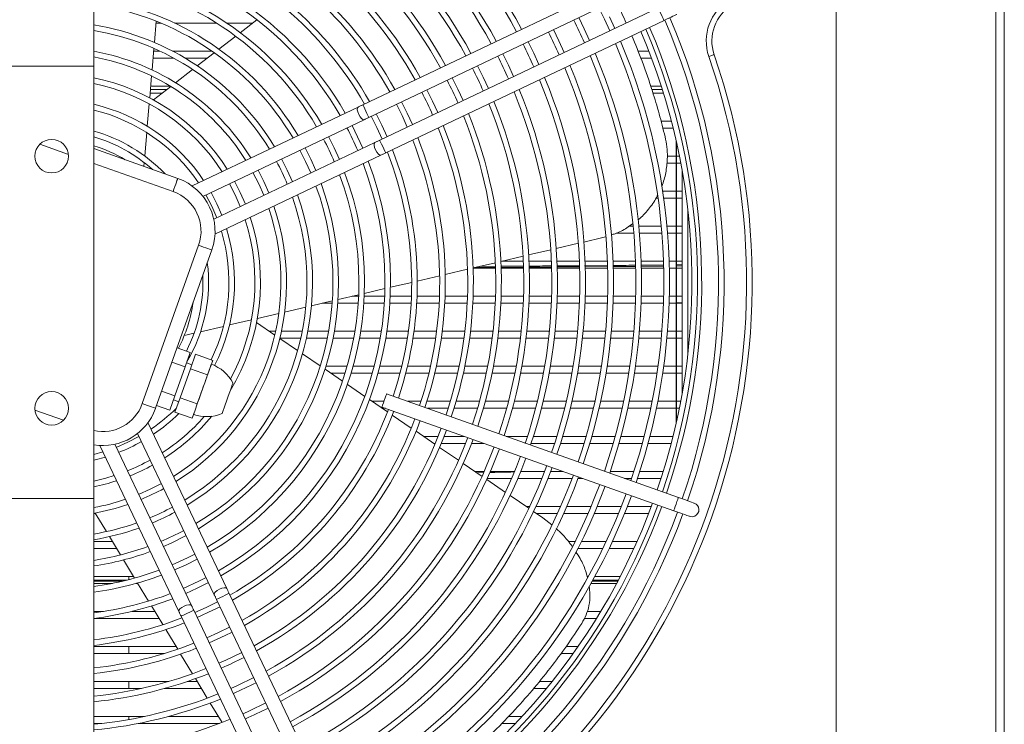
# Model space of a CAD drawing. Header units: millimetres. Extents: x -96593 to 66336, y -23969 to 7139.
# Tile 135 of 256: x -89172 to -89142, y -827 to -805. Entities that reach past the tile are written whole.
import ezdxf

# ---------------------------------------------------------------- set-up
doc = ezdxf.new("R2010")
doc.units = ezdxf.units.MM
doc.layers.add('mm_punktwstawienia', color=1, linetype='Continuous', lineweight=50)

# ---------------------------------------------------------------- blocks, each defined once
blk = doc.blocks.new('W_Z_TYLU')
at = {"color": 7, "linetype": 'Continuous', "lineweight": 13}
for p, q in [((348.088, 502.151), (348.088, 451.551)), ((348.088, 451.551), (348.088, 502.151)), ((348.388, 451.551), (348.388, 502.151)), ((315.888, 497.935), (315.888, 484.568)), ((342.388, 457.358), (342.388, 494.839)), ((335.427, 487.911), (325.494, 483.186)), ((325.708, 482.734), (335.642, 487.459)), ((336.029, 486.646), (326.095, 481.922)), ((318.053, 485.411), (318.117, 486.172)), ((318.288, 486.101), (318.111, 486.101)), ((320.278, 486.101), (318.777, 486.101)), ((321.561, 486.101), (320.643, 486.101)), ((321.715, 486.22), (321.12, 485.76)), ((326.31, 481.47), (336.243, 486.195)), ((333.397, 485.893), (333.2, 486.298)), ((334.49, 485.914), (334.3, 486.323)), ((332.494, 485.464), (332.296, 485.868)), ((333.586, 485.485), (333.397, 485.893)), ((320.956, 485.633), (320.357, 485.17)), ((331.591, 485.034), (331.393, 485.438)), ((332.683, 485.055), (332.494, 485.464)), ((317.97, 484.431), (318.035, 485.201)), ((318.026, 485.101), (318.254, 485.101)), ((318.704, 485.101), (320.107, 485.101)), ((320.191, 485.043), (319.587, 484.576)), ((330.688, 484.605), (330.49, 485.009)), ((331.78, 484.626), (331.591, 485.034)), ((335.314, 485.101), (335.697, 485.101)), ((318.748, 484.851), (318.005, 484.851)), ((319.944, 484.851), (319.151, 484.851)), ((330.876, 484.196), (330.688, 484.605)), ((335.792, 484.851), (335.415, 484.851)), ((315.888, 484.568), (312.888, 484.568)), ((315.888, 484.568), (315.888, 469.135)), ((319.42, 484.446), (318.809, 483.974)), ((329.785, 484.175), (329.586, 484.579)), ((317.886, 483.435), (317.952, 484.218)), ((328.882, 483.746), (328.683, 484.149)), ((329.973, 483.766), (329.785, 484.175)), ((318.327, 483.601), (317.9, 483.601)), ((317.911, 483.73), (318.494, 483.73)), ((317.921, 483.851), (318.626, 483.851)), ((318.64, 483.843), (318.019, 483.363)), ((327.979, 483.316), (327.78, 483.72)), ((329.07, 483.337), (328.882, 483.746)), ((335.767, 483.851), (336.14, 483.851)), ((335.809, 483.73), (336.178, 483.73)), ((336.218, 483.601), (335.85, 483.601)), ((317.8, 482.417), (317.867, 483.218)), ((327.076, 482.887), (326.876, 483.29)), ((328.166, 482.907), (327.979, 483.316)), ((325.325, 483.106), (319.4, 480.288)), ((326.173, 482.457), (325.973, 482.86)), ((327.263, 482.477), (327.076, 482.887)), ((319.786, 479.917), (325.54, 482.654)), ((336.137, 482.601), (336.503, 482.601)), ((317.71, 481.359), (317.781, 482.193)), ((325.309, 482.046), (325.109, 482.449)), ((326.359, 482.047), (326.173, 482.457)), ((336.566, 482.351), (336.201, 482.351)), ((325.926, 481.841), (320.172, 479.104)), ((324.472, 481.648), (324.27, 482.05)), ((325.495, 481.636), (325.309, 482.046)), ((336.676, 471.813), (336.676, 481.89)), ((336.688, 471.867), (336.688, 481.836)), ((314.984, 481.415), (313.965, 481.777)), ((315.888, 481.625), (318.889, 480.558)), ((323.634, 481.249), (323.432, 481.651)), ((324.657, 481.238), (324.472, 481.648)), ((318.721, 480.087), (315.888, 481.094)), ((317.679, 480.988), (317.691, 481.124)), ((320.217, 478.572), (326.141, 481.39)), ((322.796, 480.851), (322.593, 481.253)), ((323.818, 480.839), (323.634, 481.249)), ((336.676, 481.101), (336.341, 481.101)), ((336.36, 481.351), (336.676, 481.351)), ((336.688, 481.351), (336.791, 481.351)), ((336.839, 481.101), (336.688, 481.101)), ((321.958, 480.452), (321.754, 480.854)), ((322.979, 480.44), (322.796, 480.851)), ((336.888, 480.838), (336.888, 472.865)), ((321.12, 480.054), (320.915, 480.454)), ((322.141, 480.041), (321.958, 480.452)), ((320.283, 479.655), (320.075, 480.055)), ((321.301, 479.642), (321.12, 480.054)), ((336.197, 480.101), (336.676, 480.101)), ((336.688, 480.101), (336.888, 480.101)), ((336.031, 479.851), (335.956, 479.851)), ((336.676, 479.851), (336.233, 479.851)), ((336.888, 479.851), (336.688, 479.851)), ((320.462, 479.242), (320.283, 479.655)), ((337.088, 479.469), (337.088, 474.234)), ((334.996, 478.851), (335.142, 478.851)), ((335.343, 478.851), (336.146, 478.851)), ((336.347, 478.851), (336.676, 478.851)), ((336.688, 478.851), (336.888, 478.851)), ((333.384, 478.287), (334.055, 478.444)), ((334.055, 478.444), (334.157, 478.476)), ((335.165, 478.601), (334.532, 478.601)), ((336.168, 478.601), (335.365, 478.601)), ((336.676, 478.601), (336.369, 478.601)), ((336.888, 478.601), (336.688, 478.601)), ((317.624, 472.518), (319.633, 478.172)), ((320.104, 478.004), (318.095, 472.351)), ((331.41, 477.825), (332.201, 478.01)), ((332.398, 478.056), (333.187, 478.241)), ((330.421, 477.593), (331.213, 477.779)), ((330.456, 477.601), (331.221, 477.601)), ((331.422, 477.601), (332.222, 477.601)), ((332.423, 477.601), (333.223, 477.601)), ((333.423, 477.601), (334.224, 477.601)), ((334.424, 477.601), (335.225, 477.601)), ((335.425, 477.601), (336.225, 477.601)), ((336.425, 477.601), (336.676, 477.601)), ((336.688, 477.601), (336.888, 477.601)), ((328.435, 477.129), (329.231, 477.315)), ((329.43, 477.361), (330.223, 477.547)), ((330.23, 477.351), (329.43, 477.351)), ((330.218, 477.381), (329.497, 477.377)), ((329.67, 477.418), (330.215, 477.421)), ((331.229, 477.387), (330.421, 477.383)), ((330.422, 477.422), (331.226, 477.427)), ((331.231, 477.351), (330.43, 477.351)), ((332.231, 477.351), (331.431, 477.351)), ((332.413, 477.435), (333.216, 477.442)), ((333.217, 477.402), (332.414, 477.396)), ((333.232, 477.351), (332.431, 477.351)), ((333.411, 477.443), (334.214, 477.45)), ((334.214, 477.41), (333.413, 477.404)), ((334.232, 477.351), (333.432, 477.351)), ((335.232, 477.351), (334.432, 477.351)), ((335.426, 477.459), (336.212, 477.467)), ((336.213, 477.427), (335.426, 477.42)), ((336.232, 477.351), (335.432, 477.351)), ((336.676, 477.351), (336.432, 477.351)), ((336.688, 477.471), (336.888, 477.473)), ((336.888, 477.433), (336.688, 477.431)), ((336.888, 477.351), (336.688, 477.351)), ((327.438, 476.895), (328.236, 477.082)), ((325.547, 476.453), (326.28, 476.624)), ((326.481, 476.671), (327.238, 476.848)), ((323.661, 476.011), (324.404, 476.185)), ((324.608, 476.233), (325.345, 476.405)), ((325.115, 476.351), (325.343, 476.351)), ((325.543, 476.351), (326.271, 476.351)), ((326.472, 476.351), (327.228, 476.351)), ((327.429, 476.351), (328.229, 476.351)), ((328.429, 476.351), (329.23, 476.351)), ((329.43, 476.351), (330.23, 476.351)), ((330.43, 476.351), (331.231, 476.351)), ((331.431, 476.351), (332.231, 476.351)), ((332.431, 476.351), (333.232, 476.351)), ((333.432, 476.351), (334.232, 476.351)), ((334.432, 476.351), (335.232, 476.351)), ((335.432, 476.351), (336.232, 476.351)), ((336.432, 476.351), (336.676, 476.351)), ((336.688, 476.351), (336.888, 476.351)), ((322.703, 475.787), (323.455, 475.963)), ((324.398, 476.101), (324.047, 476.101)), ((325.328, 476.101), (324.599, 476.101)), ((326.258, 476.101), (325.529, 476.101)), ((327.216, 476.101), (326.459, 476.101)), ((328.218, 476.101), (327.417, 476.101)), ((329.219, 476.101), (328.418, 476.101)), ((330.22, 476.101), (329.419, 476.101)), ((331.221, 476.101), (330.421, 476.101)), ((332.222, 476.101), (331.422, 476.101)), ((333.223, 476.101), (332.423, 476.101)), ((334.224, 476.101), (333.423, 476.101)), ((335.225, 476.101), (334.424, 476.101)), ((336.225, 476.101), (335.425, 476.101)), ((336.676, 476.101), (336.425, 476.101)), ((336.688, 476.114), (336.888, 476.119)), ((336.888, 476.101), (336.688, 476.101)), ((320.735, 475.326), (321.518, 475.51)), ((321.73, 475.559), (322.495, 475.738)), ((319.702, 475.084), (320.516, 475.275)), ((322.351, 474.968), (321.703, 475.411)), ((319.119, 474.948), (319.472, 475.031)), ((322.156, 475.101), (322.382, 475.101)), ((323.166, 474.412), (322.528, 474.848)), ((323.276, 474.851), (322.529, 474.851)), ((322.586, 475.101), (323.329, 475.101)), ((324.225, 474.851), (323.481, 474.851)), ((323.533, 475.101), (324.273, 475.101)), ((325.17, 474.851), (324.429, 474.851)), ((324.476, 475.101), (325.214, 475.101)), ((326.113, 474.851), (325.374, 474.851)), ((325.416, 475.101), (326.152, 475.101)), ((327.082, 474.851), (326.315, 474.851)), ((326.355, 475.101), (327.118, 475.101)), ((328.093, 474.851), (327.284, 474.851)), ((327.32, 475.101), (328.127, 475.101)), ((329.103, 474.851), (328.295, 474.851)), ((328.329, 475.101), (329.135, 475.101)), ((330.111, 474.851), (329.305, 474.851)), ((329.336, 475.101), (330.141, 475.101)), ((331.119, 474.851), (330.313, 474.851)), ((330.342, 475.101), (331.147, 475.101)), ((332.126, 474.851), (331.32, 474.851)), ((331.348, 475.101), (332.152, 475.101)), ((333.132, 474.851), (332.327, 474.851)), ((332.353, 475.101), (333.157, 475.101)), ((334.137, 474.851), (333.333, 474.851)), ((333.358, 475.101), (334.161, 475.101)), ((335.142, 474.851), (334.338, 474.851)), ((334.362, 475.101), (335.165, 475.101)), ((336.146, 474.851), (335.343, 474.851)), ((335.365, 475.101), (336.168, 475.101)), ((336.676, 474.851), (336.347, 474.851)), ((336.369, 475.101), (336.676, 475.101)), ((336.688, 475.101), (336.888, 475.101)), ((336.888, 474.851), (336.688, 474.851)), ((319.335, 474.347), (318.864, 474.515)), ((319.335, 474.347), (319.151, 473.831)), ((319.523, 474.281), (319.34, 473.764)), ((320.135, 474.063), (319.523, 474.281)), ((320.135, 474.063), (320.044, 473.804)), ((320.087, 473.924), (320.135, 474.063)), ((323.971, 473.863), (323.34, 474.294)), ((319.151, 473.831), (318.68, 473.998)), ((319.151, 473.831), (318.784, 472.797)), ((319.34, 473.764), (318.972, 472.73)), ((319.39, 473.906), (319.202, 473.973)), ((319.951, 473.546), (319.34, 473.764)), ((320.044, 473.804), (319.951, 473.546)), ((324.77, 473.319), (324.144, 473.745)), ((324.177, 473.851), (324.936, 473.851)), ((325.144, 473.851), (325.897, 473.851)), ((326.104, 473.851), (326.883, 473.851)), ((327.089, 473.851), (327.909, 473.851)), ((328.114, 473.851), (328.932, 473.851)), ((329.136, 473.851), (329.952, 473.851)), ((330.155, 473.851), (330.969, 473.851)), ((331.172, 473.851), (331.984, 473.851)), ((332.187, 473.851), (332.998, 473.851)), ((333.2, 473.851), (334.01, 473.851)), ((334.212, 473.851), (335.021, 473.851)), ((335.223, 473.851), (336.031, 473.851)), ((336.233, 473.851), (336.676, 473.851)), ((336.688, 473.851), (336.888, 473.851)), ((324.861, 473.601), (324.355, 473.601)), ((325.829, 473.601), (325.071, 473.601)), ((326.82, 473.601), (326.037, 473.601)), ((327.851, 473.601), (327.027, 473.601)), ((328.878, 473.601), (328.057, 473.601)), ((329.901, 473.601), (329.083, 473.601)), ((330.922, 473.601), (330.106, 473.601)), ((331.94, 473.601), (331.126, 473.601)), ((332.956, 473.601), (332.143, 473.601)), ((333.97, 473.601), (333.159, 473.601)), ((334.983, 473.601), (334.173, 473.601)), ((335.995, 473.601), (335.186, 473.601)), ((336.676, 473.601), (336.197, 473.601)), ((336.888, 473.601), (336.688, 473.601)), ((319.769, 473.029), (319.584, 472.513)), ((325.563, 472.778), (324.941, 473.202)), ((318.784, 472.797), (318.313, 472.964)), ((318.784, 472.797), (318.6, 472.28)), ((318.733, 472.654), (318.922, 472.587)), ((318.972, 472.73), (318.789, 472.213)), ((319.584, 472.513), (318.972, 472.73)), ((326.376, 472.223), (325.733, 472.662)), ((336.756, 469.168), (326.344, 472.868)), ((318.6, 472.28), (318.129, 472.448)), ((319.584, 472.513), (319.493, 472.254)), ((325.821, 472.601), (326.249, 472.601)), ((326.177, 472.397), (336.589, 468.697)), ((326.305, 472.351), (326.188, 472.351)), ((327.095, 472.601), (327.57, 472.601)), ((327.78, 472.601), (328.617, 472.601)), ((328.54, 472.351), (327.798, 472.351)), ((329.586, 472.351), (328.75, 472.351)), ((328.826, 472.601), (329.658, 472.601)), ((330.626, 472.351), (329.794, 472.351)), ((329.865, 472.601), (330.693, 472.601)), ((331.662, 472.351), (330.834, 472.351)), ((330.9, 472.601), (331.725, 472.601)), ((332.693, 472.351), (331.868, 472.351)), ((331.931, 472.601), (332.753, 472.601)), ((333.721, 472.351), (332.899, 472.351)), ((332.958, 472.601), (333.778, 472.601)), ((334.747, 472.351), (333.927, 472.351)), ((333.983, 472.601), (334.8, 472.601)), ((335.77, 472.351), (334.952, 472.351)), ((335.005, 472.601), (335.821, 472.601)), ((336.676, 472.351), (335.974, 472.351)), ((336.025, 472.601), (336.676, 472.601)), ((336.688, 472.601), (336.839, 472.601)), ((336.791, 472.351), (336.688, 472.351)), ((313.791, 472.288), (314.81, 471.926)), ((319.4, 471.996), (318.789, 472.213)), ((319.493, 472.254), (319.4, 471.996)), ((319.4, 471.996), (319.45, 472.134)), ((327.223, 471.646), (326.545, 472.107)), ((320.642, 465.914), (317.824, 471.839)), ((317.454, 471.454), (320.19, 465.699)), ((328.066, 471.07), (327.392, 471.53)), ((327.654, 471.351), (328.182, 471.351)), ((328.397, 471.351), (329.119, 471.351)), ((330.612, 471.351), (331.37, 471.351)), ((331.58, 471.351), (332.418, 471.351)), ((332.627, 471.351), (333.461, 471.351)), ((333.669, 471.351), (334.5, 471.351)), ((334.707, 471.351), (335.535, 471.351)), ((335.741, 471.351), (336.566, 471.351)), ((316.108, 471.023), (318.926, 465.098)), ((319.378, 465.313), (316.641, 471.067)), ((328.08, 471.101), (328.02, 471.101)), ((328.908, 470.496), (328.235, 470.955)), ((329.158, 471.101), (328.296, 471.101)), ((329.823, 471.101), (329.373, 471.101)), ((332.34, 471.101), (331.498, 471.101)), ((333.387, 471.101), (332.55, 471.101)), ((334.43, 471.101), (333.596, 471.101)), ((335.468, 471.101), (334.638, 471.101)), ((336.503, 471.101), (335.675, 471.101)), ((316.217, 470.794), (315.888, 470.704)), ((329.748, 469.923), (329.076, 470.381)), ((329.486, 470.101), (329.827, 470.101)), ((329.556, 470.054), (329.8, 470.058)), ((330.808, 469.851), (329.935, 469.851)), ((330.045, 470.101), (330.913, 470.101)), ((331.89, 469.851), (331.026, 469.851)), ((331.117, 470.084), (331.884, 470.101)), ((331.129, 470.101), (331.988, 470.101)), ((332.963, 469.851), (332.105, 469.851)), ((332.202, 470.101), (332.637, 470.101)), ((333.34, 469.851), (333.177, 469.851)), ((334.327, 470.101), (335.169, 470.101)), ((335.087, 469.851), (334.834, 469.851)), ((336.14, 469.851), (335.298, 469.851)), ((335.38, 470.101), (336.218, 470.101)), ((330.586, 469.351), (329.916, 469.809)), ((331.423, 468.781), (330.754, 469.237)), ((312.888, 469.135), (315.888, 469.135)), ((315.888, 469.135), (315.888, 455.768)), ((331.319, 468.851), (331.456, 468.851)), ((331.677, 468.851), (332.555, 468.851)), ((332.773, 468.851), (333.642, 468.851)), ((333.859, 468.851), (334.721, 468.851)), ((334.936, 468.851), (335.792, 468.851)), ((315.953, 468.601), (315.888, 468.601)), ((315.945, 468.614), (316.345, 467.953)), ((331.919, 468.442), (331.59, 468.666)), ((332.443, 468.601), (331.685, 468.601)), ((332.244, 468.191), (331.919, 468.442)), ((333.537, 468.601), (332.662, 468.601)), ((334.621, 468.601), (333.754, 468.601)), ((335.697, 468.601), (334.837, 468.601)), ((316.454, 467.773), (316.849, 467.119)), ((315.888, 467.601), (316.558, 467.601)), ((332.827, 467.601), (333.074, 467.601)), ((333.297, 467.601), (334.184, 467.601)), ((334.404, 467.601), (335.282, 467.601)), ((316.709, 467.351), (315.888, 467.351)), ((334.065, 467.351), (333.173, 467.351)), ((335.17, 467.351), (334.287, 467.351)), ((316.957, 466.941), (317.349, 466.293)), ((315.888, 466.351), (317.314, 466.351)), ((317.138, 466.351), (317.138, 466.236)), ((333.498, 466.351), (333.55, 466.351)), ((333.778, 466.351), (334.683, 466.351)), ((315.888, 466.222), (317.086, 466.222)), ((316.91, 466.179), (315.888, 466.179)), ((316.555, 466.101), (315.888, 466.101)), ((317.465, 466.101), (317.409, 466.101)), ((317.457, 466.115), (317.846, 465.471)), ((334.552, 466.101), (333.64, 466.101)), ((334.593, 466.179), (333.683, 466.179)), ((333.707, 466.222), (334.615, 466.222)), ((325.447, 455.812), (320.722, 465.746)), ((317.953, 465.295), (318.356, 464.629)), ((320.271, 465.531), (324.995, 455.597)), ((315.888, 465.101), (316.234, 465.101)), ((317.252, 465.101), (318.07, 465.101)), ((319.006, 464.93), (323.731, 454.996)), ((324.183, 455.211), (319.458, 465.144)), ((333.501, 465.101), (333.986, 465.101)), ((318.221, 464.851), (315.893, 464.851)), ((333.834, 464.851), (333.399, 464.851)), ((318.462, 464.453), (318.886, 463.752)), ((315.888, 463.851), (318.826, 463.851)), ((318.421, 463.601), (315.888, 463.601)), ((317.138, 463.851), (317.138, 463.601)), ((318.992, 463.577), (319.415, 462.878)), ((333.004, 463.601), (332.566, 463.601)), ((332.751, 463.851), (333.18, 463.851)), ((315.888, 462.601), (318.568, 462.601)), ((317.138, 462.601), (317.138, 462.351)), ((319.23, 462.601), (319.582, 462.601)), ((319.521, 462.703), (319.943, 462.006)), ((331.793, 462.601), (332.25, 462.601)), ((317.595, 462.351), (315.888, 462.351)), ((319.734, 462.351), (318.421, 462.351)), ((332.048, 462.351), (331.59, 462.351)), ((320.048, 461.832), (320.469, 461.137)), ((315.888, 461.351), (317.702, 461.351)), ((316.169, 461.101), (315.888, 461.101)), ((317.138, 461.351), (317.138, 461.242)), ((320.377, 461.101), (317.478, 461.101)), ((318.555, 461.351), (320.339, 461.351)), ((330.943, 461.101), (330.447, 461.101)), ((330.692, 461.351), (331.177, 461.351))]:
    blk.add_line(p, q, dxfattribs=at)
at = {"color": 7, "linetype": 'Continuous', "lineweight": 13, "flags": 128}
for points in [[(333.922, 486.641), (334.12, 486.237), (334.309, 485.829)], [(336.029, 486.646), (336.037, 486.629), (336.06, 486.58), (336.095, 486.507), (336.136, 486.421), (336.177, 486.334), (336.212, 486.261), (336.235, 486.212), (336.243, 486.195)], [(336.243, 486.195), (336.331, 486.237), (336.416, 486.277), (336.494, 486.314), (336.563, 486.347), (336.619, 486.374), (336.66, 486.393), (336.686, 486.406), (336.695, 486.41)], [(338.031, 484.975), (338.028, 484.973), (338.017, 484.97), (337.999, 484.964), (337.976, 484.956), (337.947, 484.946), (337.914, 484.935), (337.879, 484.922), (337.842, 484.91)], [(326.695, 483.204), (326.895, 482.801), (327.082, 482.391)], [(325.54, 482.654), (325.499, 482.656), (325.449, 482.692), (325.396, 482.757), (325.348, 482.84), (325.314, 482.929), (325.297, 483.011), (325.301, 483.073), (325.325, 483.106), (325.325, 483.106)], [(325.494, 483.186), (325.472, 483.176), (325.451, 483.165), (325.429, 483.155), (325.408, 483.145), (325.387, 483.135), (325.366, 483.125), (325.345, 483.115), (325.325, 483.106)], [(325.708, 482.734), (325.7, 482.752), (325.677, 482.801), (325.642, 482.874), (325.601, 482.96), (325.56, 483.047), (325.525, 483.12), (325.502, 483.169), (325.494, 483.186), (325.494, 483.186)], [(325.54, 482.654), (325.56, 482.664), (325.581, 482.674), (325.601, 482.684), (325.623, 482.694), (325.644, 482.704), (325.665, 482.714), (325.687, 482.724), (325.708, 482.734)], [(325.792, 482.774), (325.992, 482.371), (326.179, 481.961)], [(325.926, 481.841), (325.902, 481.809), (325.898, 481.747), (325.915, 481.665), (325.95, 481.576), (325.997, 481.492), (326.05, 481.428), (326.101, 481.392), (326.141, 481.39)], [(326.095, 481.922), (326.073, 481.911), (326.052, 481.901), (326.03, 481.891), (326.009, 481.881), (325.988, 481.871), (325.967, 481.861), (325.947, 481.851), (325.926, 481.841)], [(326.095, 481.922), (326.103, 481.904), (326.126, 481.856), (326.161, 481.782), (326.202, 481.696), (326.243, 481.609), (326.278, 481.536), (326.302, 481.487), (326.31, 481.47), (326.31, 481.47)], [(323.251, 481.565), (323.453, 481.163), (323.637, 480.753)], [(326.141, 481.39), (326.161, 481.4), (326.182, 481.409), (326.203, 481.419), (326.224, 481.429), (326.245, 481.439), (326.267, 481.45), (326.288, 481.46), (326.31, 481.47)], [(321.573, 480.767), (321.778, 480.366), (321.96, 479.955)], [(318.889, 480.558), (318.886, 480.549), (318.876, 480.523), (318.861, 480.479), (318.84, 480.42), (318.814, 480.349), (318.785, 480.268), (318.754, 480.179), (318.721, 480.087)], [(320.734, 480.368), (320.94, 479.968), (321.121, 479.556)], [(319.894, 479.969), (320.102, 479.569), (320.281, 479.156)], [(319.633, 478.172), (319.724, 478.139), (319.813, 478.108), (319.894, 478.079), (319.966, 478.053), (320.024, 478.032), (320.068, 478.017), (320.095, 478.007), (320.104, 478.004)], [(320.044, 473.804), (320.021, 473.739), (319.993, 473.662), (319.962, 473.574), (319.928, 473.477), (319.89, 473.372), (319.851, 473.261), (319.81, 473.146), (319.769, 473.029)], [(320.087, 473.924), (320.084, 473.917), (320.076, 473.894), (320.062, 473.856), (320.044, 473.804)], [(319.769, 473.029), (319.727, 472.912), (319.686, 472.798), (319.647, 472.687), (319.61, 472.582), (319.575, 472.484), (319.544, 472.396), (319.516, 472.319), (319.493, 472.254)], [(320.857, 473.256), (320.851, 473.239), (320.833, 473.189), (320.805, 473.108), (320.767, 473.003), (320.724, 472.88), (320.676, 472.745), (320.627, 472.609), (320.581, 472.479), (320.54, 472.364), (320.507, 472.27), (320.484, 472.204), (320.472, 472.17), (320.47, 472.166)], [(326.201, 472.466), (326.228, 472.542), (326.26, 472.633), (326.293, 472.723), (326.32, 472.799), (326.338, 472.85), (326.344, 472.868)], [(317.624, 472.518), (317.715, 472.485), (317.804, 472.454), (317.885, 472.425), (317.957, 472.4), (318.015, 472.379), (318.059, 472.363), (318.086, 472.354), (318.095, 472.351)], [(326.177, 472.397), (326.183, 472.415), (326.201, 472.466)], [(319.493, 472.254), (319.475, 472.202), (319.461, 472.165), (319.453, 472.142), (319.45, 472.134)], [(317.505, 471.345), (317.106, 471.137), (316.692, 470.958)], [(315.888, 470.498), (315.944, 470.512), (316.304, 470.611)], [(316.619, 469.948), (316.319, 469.858), (315.888, 469.753)], [(318.304, 469.666), (317.903, 469.462), (317.491, 469.28)], [(336.613, 468.766), (336.641, 468.843), (336.673, 468.933), (336.705, 469.023), (336.732, 469.099), (336.75, 469.15), (336.756, 469.168)], [(337.322, 468.967), (337.311, 468.971), (337.279, 468.983), (337.226, 469.001), (337.156, 469.026), (337.07, 469.057), (336.973, 469.091), (336.867, 469.129), (336.756, 469.168)], [(336.589, 468.697), (336.595, 468.715), (336.613, 468.766)], [(336.589, 468.697), (336.699, 468.658), (336.805, 468.62), (336.903, 468.586), (336.989, 468.555), (337.059, 468.53), (337.111, 468.512), (337.143, 468.5), (337.154, 468.496)], [(337.154, 468.496), (337.251, 468.482), (337.345, 468.506)], [(318.375, 467.421), (318.649, 467.542), (319.188, 467.808)], [(319.501, 467.15), (319.238, 467.016), (318.688, 466.763)], [(318.774, 466.583), (319.184, 466.768), (319.587, 466.969)], [(319.899, 466.311), (319.643, 466.181), (319.087, 465.925)], [(319.173, 465.744), (319.583, 465.93), (319.985, 466.131)], [(320.19, 465.699), (320.192, 465.74), (320.228, 465.79), (320.293, 465.844), (320.376, 465.891), (320.466, 465.926), (320.548, 465.942), (320.609, 465.938), (320.642, 465.914)], [(320.19, 465.699), (320.2, 465.679), (320.21, 465.659), (320.22, 465.638), (320.23, 465.617), (320.24, 465.595), (320.25, 465.574), (320.26, 465.552), (320.271, 465.531)], [(320.271, 465.531), (320.288, 465.539), (320.337, 465.562), (320.41, 465.597), (320.496, 465.638), (320.583, 465.679), (320.656, 465.714), (320.705, 465.737), (320.722, 465.746), (320.722, 465.746)], [(320.722, 465.746), (320.712, 465.767), (320.702, 465.789), (320.691, 465.81), (320.681, 465.831), (320.671, 465.853), (320.661, 465.873), (320.652, 465.894), (320.642, 465.914)], [(319.378, 465.313), (319.345, 465.337), (319.283, 465.341), (319.201, 465.324), (319.112, 465.29), (319.029, 465.242), (318.964, 465.189), (318.928, 465.138), (318.926, 465.098)], [(319.458, 465.144), (319.448, 465.166), (319.437, 465.187), (319.427, 465.209), (319.417, 465.23), (319.407, 465.251), (319.397, 465.272), (319.387, 465.293), (319.378, 465.313)], [(320.31, 465.447), (319.907, 465.247), (319.498, 465.061)], [(318.926, 465.098), (318.936, 465.078), (318.946, 465.057), (318.956, 465.036), (318.966, 465.015), (318.976, 464.994), (318.986, 464.973), (318.996, 464.951), (319.006, 464.93)], [(319.458, 465.144), (319.441, 465.136), (319.392, 465.113), (319.319, 465.078), (319.232, 465.037), (319.146, 464.996), (319.073, 464.961), (319.024, 464.938), (319.006, 464.93)], [(319.584, 464.88), (320.146, 465.14), (320.396, 465.267)], [(320.74, 464.544), (320.337, 464.344), (319.927, 464.157)], [(320.013, 463.976), (320.582, 464.24), (320.826, 464.363)], [(321.17, 463.64), (320.603, 463.364), (320.357, 463.254)], [(321.6, 462.737), (321.026, 462.458), (320.787, 462.35)], [(322.029, 461.833), (321.451, 461.553), (321.217, 461.447)]]:
    blk.add_lwpolyline(points, dxfattribs=at)
at = {"color": 7, "linetype": 'Continuous', "lineweight": 13}
for centre in [(314.388, 481.351), (314.388, 472.351)]:
    blk.add_circle(centre, 0.6, dxfattribs=at)
for centre, radius, start, end in [((314.388, 476.851), 18.85, 28.3265, 69.6779), ((314.388, 476.851), 19.05, 28.2962, 69.6858), ((314.388, 476.851), 18.05, 28.4546, 69.6442), ((314.388, 476.851), 17.85, 28.4885, 69.6353), ((314.388, 476.851), 17.05, 28.6318, 69.5976), ((314.388, 476.851), 16.85, 28.6697, 69.5877), ((314.388, 476.851), 15.85, 28.8739, 69.534), ((314.388, 476.851), 16.05, 28.831, 69.5453), ((314.388, 476.851), 15.05, 29.0567, 69.486), ((314.388, 476.851), 14.85, 29.1056, 69.4732), ((314.388, 476.851), 14.05, 29.3147, 69.4182), ((314.388, 476.851), 13.85, 29.3708, 69.47), ((314.388, 476.851), 12.094, 29.943, 82.8754), ((314.388, 476.851), 12.85, 29.6774, 69.323), ((314.388, 476.851), 13.05, 29.6123, 69.3401), ((314.388, 476.851), 11.894, 30.0189, 82.755), ((314.388, 476.851), 11.166, 30.3182, 82.28), ((314.388, 476.851), 10.966, 30.4074, 82.1383), ((314.388, 476.851), 10.239, 30.7616, 81.5756), ((314.388, 476.851), 10.039, 30.868, 81.4065), ((339.45, 485.462), 1.7, 120.3307, 198.9613), ((339.45, 485.462), 1.5, 120.3307, 198.9613), ((314.388, 476.851), 9.311, 31.2939, 80.7292), ((314.388, 476.851), 20.85, 24.2011, 26.6744), ((314.388, 476.851), 23.8, 341.0396, 23.1501), ((314.388, 476.851), 24, 341.0346, 23.1692), ((314.388, 476.851), 9.111, 31.4229, 80.5238), ((314.388, 476.851), 19.85, 24.1388, 26.7367), ((314.388, 476.851), 22.85, 341.0646, 23.055), ((314.388, 476.851), 23.05, 341.0592, 23.0757), ((314.388, 476.851), 23.2, 341.0552, 23.0909), ((314.388, 476.851), 18.85, 24.0698, 26.8057), ((314.388, 476.851), 21.85, 341.0933, 22.9459), ((314.388, 476.851), 22.05, 341.0874, 22.9685), ((314.388, 476.851), 8.383, 31.9446, 79.6926), ((314.388, 476.851), 25, 301.9142, 18.9613), ((314.388, 476.851), 21.05, 341.1182, 22.8511), ((314.388, 476.851), 8.183, 32.1044, 79.4378), ((314.388, 476.851), 24.8, 301.9142, 18.9613), ((314.388, 476.851), 17.85, 23.9932, 26.8823), ((314.388, 476.851), 20.85, 341.111, 22.8263), ((314.388, 476.851), 16.85, 23.9074, 26.9681), ((314.388, 476.851), 19.85, 341.1594, 22.6946), ((314.388, 476.851), 20.05, 341.1522, 22.722), ((314.388, 476.851), 7.455, 32.7585, 78.3931), ((314.388, 476.851), 7.255, 32.9614, 78.0686), ((314.388, 476.851), 15.85, 23.8109, 27.0646), ((314.388, 476.851), 18.85, 341.1976, 22.549), ((314.388, 476.851), 19.05, 341.1897, 22.5793), ((314.388, 476.851), 14.85, 23.7013, 27.1742), ((314.388, 476.851), 17.85, 341.2087, 22.387), ((314.388, 476.851), 18.05, 341.2313, 22.4208), ((314.388, 476.851), 6.528, 33.8059, 76.7153), ((314.388, 476.851), 16.85, 341.2878, 22.2058), ((314.388, 476.851), 17.05, 341.2779, 22.2437), ((314.388, 476.851), 6.328, 34.0724, 76.2874), ((314.388, 476.851), 16.05, 341.3302, 22.0445), ((314.388, 476.851), 15.85, 341.3415, 22.0016), ((314.388, 476.851), 5.6, 43.6722, 74.4632), ((314.388, 476.851), 11.894, 23.2695, 27.606), ((314.388, 476.851), 14.85, 341.4023, 21.7699), ((314.388, 476.851), 15.05, 341.3895, 21.8188), ((314.388, 476.851), 5.4, 48.2461, 73.8724), ((314.388, 476.851), 10.966, 23.086, 27.7895), ((314.388, 476.851), 13.85, 341.472, 21.5047), ((314.388, 476.851), 14.05, 341.4573, 21.5608), ((314.388, 476.851), 5.1, 59.0729, 72.7888), ((314.388, 476.851), 12.85, 341.5525, 21.1981), ((314.388, 476.851), 13.05, 341.5354, 21.2632), ((314.388, 476.851), 11.894, 300.0189, 20.8566), ((314.388, 476.851), 12.094, 299.943, 20.9325), ((314.388, 476.851), 9.111, 22.6067, 28.2688), ((314.388, 476.851), 11.166, 300.3182, 20.5573), ((318.219, 478.674), 2, 340.4377, 70.4377), ((314.388, 476.851), 10.966, 300.4074, 20.4681), ((318.219, 478.674), 1.5, 340.4377, 70.4377), ((314.388, 476.851), 10.039, 300.868, 20.0075), ((314.388, 476.851), 10.239, 300.7616, 20.1139), ((314.388, 476.851), 9.111, 301.4229, 19.4526), ((314.388, 476.851), 9.311, 301.2939, 19.5816), ((314.388, 476.851), 8.183, 302.1044, 18.7711), ((314.388, 476.851), 8.383, 301.9446, 18.9309), ((314.388, 476.851), 7.455, 328.717, 18.117), ((314.388, 476.851), 7.255, 331.5995, 17.9141), ((314.388, 476.851), 6.328, 334.0588, 16.8031), ((314.388, 476.851), 6.528, 332.9091, 17.0696), ((314.388, 476.851), 5.6, 329.5937, 7.2032), ((314.388, 476.851), 5.4, 332.9571, 2.6294), ((314.388, 476.851), 5.1, 332.5143, 351.8026), ((319.618, 472.605), 1.4, 27.7056, 70.4377), ((316.21, 473.02), 1.5, 257.5906, 340.4377), ((316.21, 473.02), 2, 260.7251, 340.4377), ((314.388, 476.851), 6.328, 304.0724, 314.7008), ((314.388, 476.851), 12.85, 299.6774, 339.323), ((314.388, 476.851), 6.528, 303.8059, 314.0915), ((314.388, 476.851), 7.255, 302.9614, 318.6269), ((314.388, 476.851), 7.455, 302.7585, 320.0632), ((319.919, 473.453), 1.4, 250.4377, 293.1699), ((314.388, 476.851), 13.05, 299.6123, 339.3401), ((314.388, 476.851), 13.85, 299.3708, 339.4035), ((314.388, 476.851), 14.05, 299.3147, 339.4182), ((314.388, 476.851), 14.85, 299.1056, 339.4732), ((314.388, 476.851), 15.05, 299.0567, 339.486), ((314.388, 476.851), 15.85, 298.8739, 339.534), ((314.388, 476.851), 6.528, 291.4848, 299.3907), ((314.388, 476.851), 16.05, 298.831, 339.5453), ((314.388, 476.851), 16.85, 298.6697, 339.5877), ((314.388, 476.851), 17.05, 298.6318, 339.5976), ((314.388, 476.851), 17.85, 298.4885, 339.6353), ((314.388, 476.851), 18.05, 298.4546, 339.6442), ((314.388, 476.851), 7.255, 291.8818, 298.9936), ((314.388, 476.851), 7.455, 291.9774, 298.8981), ((314.388, 476.851), 18.85, 298.3265, 339.6779), ((314.388, 476.851), 19.05, 298.2962, 339.6858), ((314.388, 476.851), 19.85, 298.1809, 339.7161), ((314.388, 476.851), 20.05, 298.1535, 339.7233), ((314.388, 476.851), 7.455, 281.6069, 288.117), ((314.388, 476.851), 20.85, 298.0492, 339.7507), ((314.388, 476.851), 21.05, 298.0244, 339.7573), ((314.388, 476.851), 8.383, 292.3607, 298.5148), ((314.388, 476.851), 21.85, 297.9296, 339.7822), ((314.388, 476.851), 22.05, 297.907, 339.7881), ((314.388, 476.851), 8.383, 280.2265, 288.9309), ((314.388, 476.851), 8.183, 280.5622, 288.7711), ((314.388, 476.851), 9.111, 292.6067, 298.2688), ((314.388, 476.851), 22.85, 297.8205, 339.8109), ((314.388, 476.851), 23.05, 297.7998, 339.8163), ((314.388, 476.851), 23.2, 297.7846, 339.8203), ((337.238, 468.732), 0.25, 295.4377, 70.4377), ((314.388, 476.851), 9.311, 292.6675, 298.208), ((314.388, 476.851), 23.8, 297.7254, 339.8359), ((314.388, 476.851), 24, 297.7063, 339.8409), ((314.388, 476.851), 9.111, 279.4762, 289.4526), ((314.388, 476.851), 9.311, 279.2708, 289.5816), ((314.388, 476.851), 10.039, 292.8624, 298.007), ((314.388, 476.851), 10.039, 278.5935, 290.0075), ((314.388, 476.851), 10.239, 278.4244, 290.1139), ((314.388, 476.851), 10.966, 277.8617, 290.4681), ((314.388, 476.851), 11.166, 277.72, 290.5573), ((314.388, 476.851), 11.894, 277.245, 290.8566), ((314.388, 476.851), 12.094, 277.1513, 290.9325), ((314.388, 476.851), 12.85, 276.7033, 291.1981), ((314.388, 476.851), 13.05, 276.6001, 291.2632), ((314.388, 476.851), 13.85, 276.2174, 291.5047), ((314.388, 476.851), 14.05, 276.1285, 291.5608), ((314.388, 476.851), 15.05, 293.7244, 297.1511), ((314.388, 476.851), 14.85, 275.7972, 291.7699), ((314.388, 476.851), 15.05, 275.7199, 291.8188), ((314.388, 476.851), 16.05, 293.8312, 297.0443), ((314.388, 476.851), 15.85, 275.4303, 292.0016), ((314.388, 476.851), 16.05, 275.3624, 292.0445), ((314.388, 476.851), 17.05, 293.9254, 296.9501), ((314.388, 476.851), 16.85, 275.1072, 292.2058)]:
    blk.add_arc(centre, radius, start, end, dxfattribs=at)
for points, knots in [([(334.892, 486.101), (334.79, 486.334), (334.667, 486.614), (334.53, 486.874), (334.506, 486.919)], [0, 0, 0, 0, 0.829037, 1, 1, 1, 1]), ([(336.28, 482.044), (336.212, 482.318), (336.076, 482.866), (335.805, 483.768), (335.485, 484.705), (335.219, 485.347), (335.094, 485.648)], [0, 0, 0, 0, 0.218746, 0.438339, 0.736828, 1, 1, 1, 1]), ([(336.158, 480.278), (336.167, 480.298), (336.248, 480.469), (336.323, 480.821), (336.372, 481.274), (336.352, 481.686), (336.304, 481.925), (336.28, 482.044)], [0, 0, 0, 0, 0.037685, 0.315706, 0.593705, 0.796849, 1, 1, 1, 1]), ([(335.313, 479.081), (335.318, 479.084), (335.46, 479.186), (335.686, 479.453), (335.918, 479.75), (336.001, 479.936), (336.015, 479.967)], [0, 0, 0, 0, 0.014744, 0.464333, 0.911355, 1, 1, 1, 1]), ([(334.36, 478.541), (334.406, 478.555), (334.601, 478.614), (334.86, 478.744), (335.05, 478.888), (335.116, 478.938)], [0, 0, 0, 0, 0.16881, 0.709223, 1, 1, 1, 1]), ([(331.418, 477.428), (331.548, 477.429), (331.816, 477.43), (332.083, 477.433), (332.221, 477.434)], [0, 0, 0, 0, 0.484763, 1, 1, 1, 1]), ([(332.221, 477.394), (332.085, 477.393), (331.818, 477.391), (331.55, 477.389), (331.418, 477.389)], [0, 0, 0, 0, 0.508482, 1, 1, 1, 1]), ([(334.417, 477.451), (334.671, 477.453), (334.937, 477.455), (335.202, 477.457), (335.213, 477.457)], [0, 0, 0, 0, 0.959956, 1, 1, 1, 1]), ([(335.213, 477.418), (335.204, 477.418), (334.94, 477.415), (334.675, 477.413), (334.419, 477.411)], [0, 0, 0, 0, 0.033999, 1, 1, 1, 1]), ([(319.951, 473.546), (319.932, 473.492), (319.872, 473.32), (319.81, 473.147), (319.769, 473.029)], [0, 0, 0, 0, 0.313708, 1, 1, 1, 1]), ([(330.022, 470.062), (330.147, 470.064), (330.439, 470.069), (330.73, 470.076), (330.896, 470.079)], [0, 0, 0, 0, 0.429579, 1, 1, 1, 1]), ([(332.968, 467.428), (332.876, 467.549), (332.703, 467.776), (332.49, 467.972), (332.391, 468.064)], [0, 0, 0, 0, 0.53413, 1, 1, 1, 1]), ([(333.513, 466.297), (333.491, 466.385), (333.433, 466.616), (333.291, 466.933), (333.149, 467.15), (333.097, 467.23)], [0, 0, 0, 0, 0.279725, 0.732306, 1, 1, 1, 1]), ([(333.307, 464.673), (333.363, 464.772), (333.476, 464.971), (333.575, 465.321), (333.615, 465.666), (333.584, 465.904), (333.572, 466.001)], [0, 0, 0, 0, 0.254568, 0.509137, 0.800352, 1, 1, 1, 1]), ([(326.091, 457.635), (326.331, 457.784), (326.81, 458.083), (327.585, 458.62), (328.409, 459.242), (329.27, 459.964), (330.083, 460.718), (330.844, 461.495), (331.545, 462.283), (332.189, 463.079), (332.783, 463.88), (333.132, 464.408), (333.307, 464.673)], [0, 0, 0, 0, 0.075987, 0.152268, 0.255956, 0.359649, 0.466079, 0.572516, 0.678323, 0.784138, 0.892066, 1, 1, 1, 1])]:
    blk.add_open_spline(points, degree=3, knots=knots, dxfattribs=at)
blk = doc.blocks.new('A$C2E197AD3')
at = {"color": 252, "lineweight": 13, "xscale": 0.8500000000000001, "yscale": 0.8500000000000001, "zscale": 0.8500000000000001}
blk.add_blockref('W_Z_TYLU', (1933.613, 1102.038), dxfattribs=at)

msp = doc.modelspace()

# ---------------------------------------------------------------- block references
at = {"layer": 'mm_punktwstawienia', "lineweight": 60}
msp.add_blockref('A$C2E197AD3', (-91372.024, -2320.702), dxfattribs=at)

doc.saveas('drawing.dxf')
